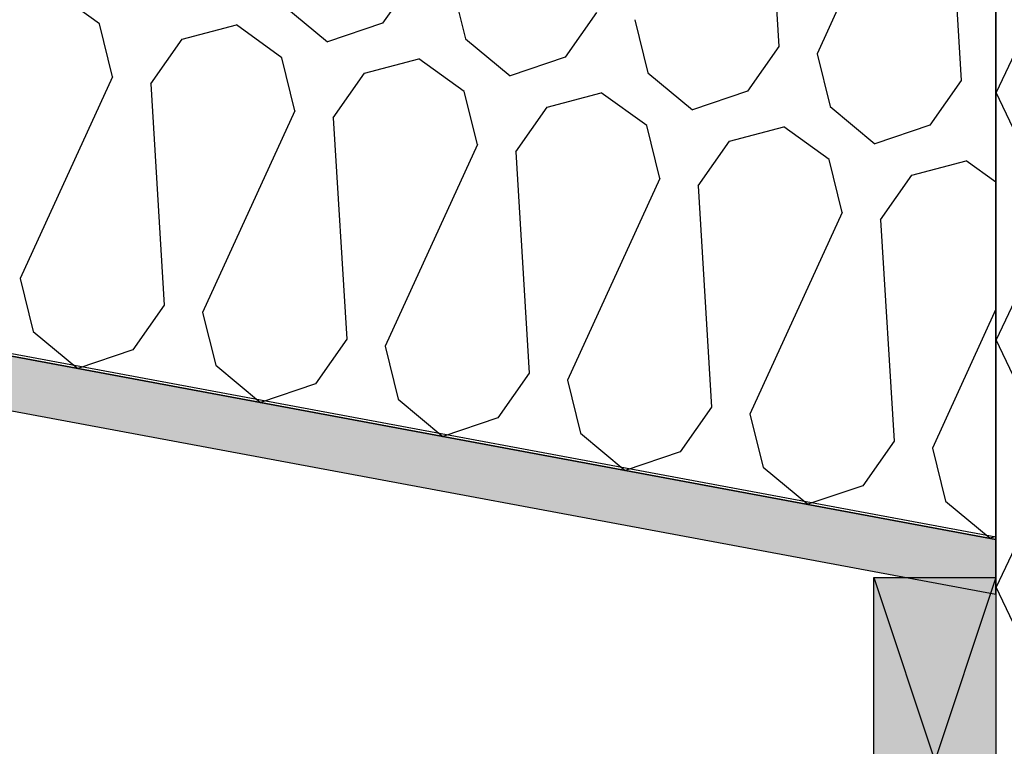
# Model space of a CAD drawing. Header units: millimetres. Extents: x -20520 to 12860, y -2780 to 10870.
# Tile 91 of 147: x -6845 to -6442, y 6656 to 6953. Entities that reach past the tile are written whole.
import ezdxf

# ---------------------------------------------------------------- set-up
doc = ezdxf.new("R2010")
doc.units = ezdxf.units.MM
doc.header["$LTSCALE"] = 0.5
doc.header["$MEASUREMENT"] = 0
doc.linetypes.add('PLINE', pattern=[0])
for name, color, linetype in [('0(Nye konstruksjoner)', 7, 'Continuous'), ('223- Bjelker (Skravur)(Nye konstruksjoner)', 7, 'Continuous'), ('26-- Yttertak (Skravur)(Nye konstruksjoner)', 7, 'Continuous'), ('858- Detaljer(Nye konstruksjoner)', 7, 'Continuous')]:
    doc.layers.add(name, color=color, linetype=linetype)
doc.linetypes.add('Membran', pattern='A,0,[2,A-2607.160 Prinsippsnitt fløy F1.Shx,S=0.253968,R=0,X=0,Y=0],-32,0', length=32)

# ---------------------------------------------------------------- blocks, each defined once
blk = doc.blocks.new('*X4')
at = {"layer": '26-- Yttertak (Skravur)(Nye konstruksjoner)', "linetype": 'PLINE'}
for p, q in [((-6432.62, 6950.92), (-6445.69, 6923.3)), ((-6432.62, 6895.68), (-6445.69, 6923.3)), ((-6445.74, 6872.81), (-6445.69, 6872.72)), ((-6445.74, 6872.63), (-6445.69, 6872.72)), ((-6432.62, 6849.77), (-6445.69, 6822.15)), ((-6432.62, 6794.53), (-6445.69, 6822.15)), ((-6445.74, 6771.67), (-6445.69, 6771.58)), ((-6445.74, 6771.49), (-6445.69, 6771.58)), ((-6432.62, 6748.63), (-6445.69, 6721)), ((-6432.62, 6693.38), (-6445.69, 6721)), ((-6445.74, 6670.52), (-6445.69, 6670.43)), ((-6445.74, 6670.34), (-6445.69, 6670.43))]:
    blk.add_line(p, q, dxfattribs=at)
blk = doc.blocks.new('*X27')
at = {"layer": '223- Bjelker (Skravur)(Nye konstruksjoner)', "linetype": 'PLINE'}
for p, q in [((-6540.06, 7032.58), (-6534.54, 6942.05)), ((-6481.13, 7021.61), (-6518.87, 6939.13)), ((-6465.46, 7018.69), (-6459.94, 6928.16)), ((-6683.73, 6969.84), (-6696.54, 6951.55)), ((-6812.35, 6951.38), (-6830.93, 6964.82)), ((-6668.06, 6966.92), (-6662.69, 6945.25)), ((-6737.29, 6959.14), (-6719.03, 6943.98)), ((-6609.14, 6955.94), (-6621.95, 6937.66)), ((-6593.46, 6953.03), (-6588.09, 6931.36)), ((-6806.98, 6929.71), (-6812.35, 6951.38)), ((-6778.5, 6945.08), (-6756.33, 6950.93)), ((-6737.75, 6937.49), (-6756.33, 6950.93)), ((-6696.54, 6951.55), (-6719.03, 6943.98)), ((-6791.31, 6926.8), (-6778.5, 6945.08)), ((-6662.69, 6945.25), (-6644.44, 6930.09)), ((-6534.54, 6942.05), (-6547.35, 6923.77)), ((-6732.38, 6915.82), (-6737.75, 6937.49)), ((-6703.9, 6931.19), (-6681.73, 6937.03)), ((-6663.16, 6923.6), (-6681.73, 6937.03)), ((-6621.95, 6937.66), (-6644.44, 6930.09)), ((-6518.87, 6939.13), (-6513.5, 6917.46)), ((-6806.98, 6929.71), (-6844.72, 6847.24)), ((-6716.71, 6912.9), (-6703.9, 6931.19)), ((-6588.09, 6931.36), (-6569.84, 6916.19)), ((-6791.31, 6926.8), (-6785.79, 6836.27)), ((-6459.94, 6928.16), (-6472.76, 6909.88)), ((-6657.79, 6901.93), (-6663.16, 6923.6)), ((-6629.31, 6917.29), (-6607.14, 6923.14)), ((-6588.56, 6909.7), (-6607.14, 6923.14)), ((-6547.35, 6923.77), (-6569.84, 6916.19)), ((-6642.12, 6899.01), (-6629.31, 6917.29)), ((-6513.5, 6917.46), (-6495.24, 6902.3)), ((-6732.38, 6915.82), (-6770.12, 6833.35)), ((-6716.71, 6912.9), (-6711.2, 6822.37)), ((-6583.19, 6888.04), (-6588.56, 6909.7)), ((-6554.71, 6903.4), (-6532.54, 6909.25)), ((-6513.97, 6895.81), (-6532.54, 6909.25)), ((-6472.76, 6909.88), (-6495.24, 6902.3)), ((-6657.79, 6901.93), (-6695.52, 6819.45)), ((-6567.52, 6885.12), (-6554.71, 6903.4)), ((-6642.12, 6899.01), (-6636.6, 6808.48)), ((-6508.6, 6874.14), (-6513.97, 6895.81)), ((-6480.11, 6889.51), (-6457.95, 6895.35)), ((-6445.74, 6886.53), (-6457.95, 6895.35)), ((-6583.19, 6888.04), (-6620.93, 6805.56)), ((-6492.92, 6871.22), (-6480.11, 6889.51)), ((-6567.52, 6885.12), (-6562, 6794.59)), ((-6508.6, 6874.14), (-6546.33, 6791.67)), ((-6492.92, 6871.22), (-6487.41, 6780.69)), ((-6844.72, 6847.24), (-6839.35, 6825.57)), ((-6785.79, 6836.27), (-6798.6, 6817.98)), ((-6770.12, 6833.35), (-6764.75, 6811.68)), ((-6445.74, 6834.59), (-6471.74, 6777.77)), ((-6839.35, 6825.57), (-6821.09, 6810.41)), ((-6711.2, 6822.37), (-6724.01, 6804.09)), ((-6798.6, 6817.98), (-6821.09, 6810.41)), ((-6695.52, 6819.45), (-6690.15, 6797.78)), ((-6764.75, 6811.68), (-6746.5, 6796.51)), ((-6636.6, 6808.48), (-6649.41, 6790.2)), ((-6724.01, 6804.09), (-6746.5, 6796.51)), ((-6620.93, 6805.56), (-6615.56, 6783.89)), ((-6690.15, 6797.78), (-6671.9, 6782.62)), ((-6562, 6794.59), (-6574.82, 6776.3)), ((-6546.33, 6791.67), (-6540.96, 6770)), ((-6649.41, 6790.2), (-6671.9, 6782.62)), ((-6615.56, 6783.89), (-6597.3, 6768.73)), ((-6487.41, 6780.69), (-6500.22, 6762.41)), ((-6574.82, 6776.3), (-6597.3, 6768.73)), ((-6471.74, 6777.77), (-6466.37, 6756.11)), ((-6540.96, 6770), (-6522.71, 6754.84)), ((-6500.22, 6762.41), (-6522.71, 6754.84)), ((-6466.37, 6756.11), (-6448.11, 6740.94)), ((-6445.74, 6741.74), (-6448.11, 6740.94))]:
    blk.add_line(p, q, dxfattribs=at)
blk = doc.blocks.new('X-boks symbol[38]', base_point=(-6495.74, 6724.86))
at = {"layer": '858- Detaljer(Nye konstruksjoner)', "linetype": 'Continuous'}
blk.add_hatch(color=256, dxfattribs=at).paths.add_polyline_path([(-6495.74, 6724.86), (-6495.74, 6574.86), (-6445.74, 6574.86), (-6445.74, 6724.86)])
at = {"layer": '858- Detaljer(Nye konstruksjoner)', "linetype": 'PLINE'}
for p, q in [((-6495.74, 6724.86), (-6445.74, 6724.86)), ((-6495.74, 6574.86), (-6495.74, 6724.86)), ((-6495.74, 6724.86), (-6445.74, 6574.86)), ((-6445.74, 6724.86), (-6495.74, 6574.86)), ((-6445.74, 6724.86), (-6445.74, 6574.86)), ((-6445.74, 6574.86), (-6495.74, 6574.86))]:
    blk.add_line(p, q, dxfattribs=at)

msp = doc.modelspace()

# ---------------------------------------------------------------- hatches: boundary and pattern name
at = {"layer": '223- Bjelker (Skravur)(Nye konstruksjoner)', "linetype": 'Continuous'}
h = msp.add_hatch(dxfattribs=at)
h.set_pattern_fill('Prikker_tett', color=256, style=0, pattern_type=2)
h.set_pattern_definition([(0, (0, 0), (0, 43.30127), [0, -25]), (0, (12.5, 21.65), (0, 43.30127), [0, -25])])
h.paths.add_polyline_path([(-12895, 7919.24), (-6445.74, 6718.12), (-6445.74, 6740.5), (-12895, 7941.62)])

# ---------------------------------------------------------------- linework, layer by layer
at = {"layer": '0(Nye konstruksjoner)', "linetype": 'Membran', "flags": 128}
msp.add_lwpolyline([(-12899, 5920), (-12899, 7943.39), (-6445.74, 6741.52), (-6445.74, 6473), (-150, 6473)], dxfattribs=at)
at = {"layer": '223- Bjelker (Skravur)(Nye konstruksjoner)', "linetype": 'PLINE', "flags": 128}
for points in [[(-12900, 7942.55), (-6445.74, 6740.5), (-6445.74, 7045.66), (-12900, 8247.71)], [(-12895, 7919.24), (-6445.74, 6718.12), (-6445.74, 6740.5), (-12895, 7941.62)]]:
    msp.add_lwpolyline(points, close=True, dxfattribs=at)
at = {"layer": '26-- Yttertak (Skravur)(Nye konstruksjoner)', "linetype": 'PLINE', "flags": 128}
msp.add_lwpolyline([(-6445.74, 6472), (-6245.74, 6472), (-6245.74, 7018.52), (-6445.74, 7055.77)], close=True, dxfattribs=at)

# ---------------------------------------------------------------- block references
at = {"layer": '223- Bjelker (Skravur)(Nye konstruksjoner)', "linetype": 'PLINE'}
msp.add_blockref('*X27', (0, 0), dxfattribs=at)
at = {"layer": '26-- Yttertak (Skravur)(Nye konstruksjoner)', "linetype": 'PLINE'}
msp.add_blockref('*X4', (0, 0), dxfattribs=at)
at = {"layer": '858- Detaljer(Nye konstruksjoner)', "linetype": 'PLINE'}
msp.add_blockref('X-boks symbol[38]', (-6495.74, 6724.86), dxfattribs=at)

doc.saveas('drawing.dxf')
